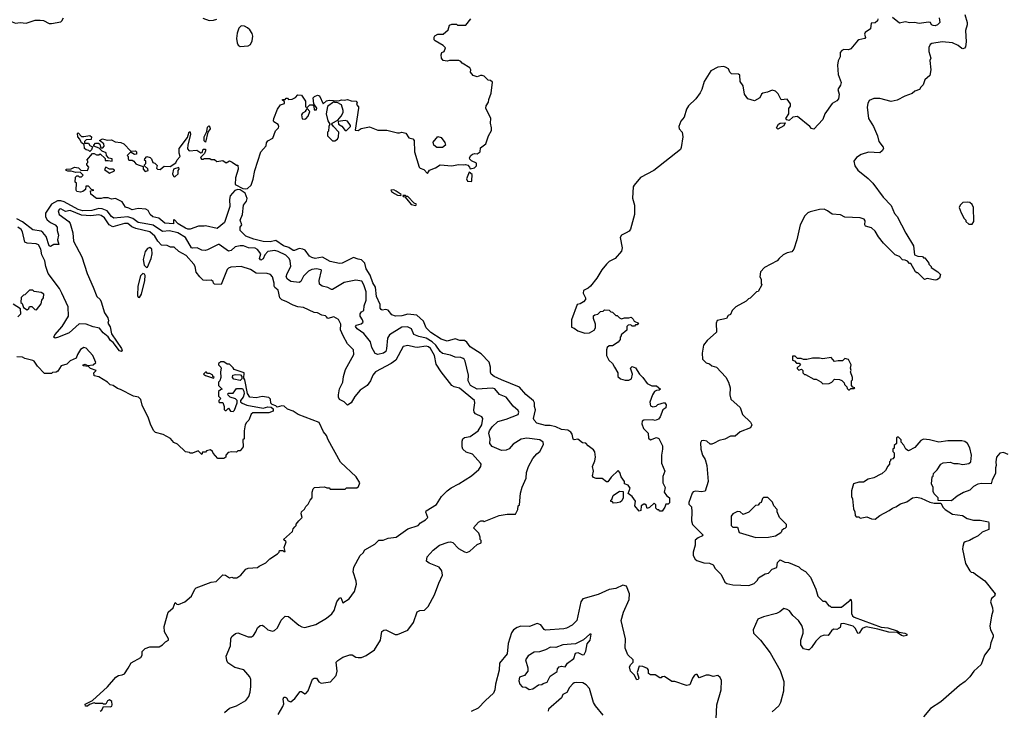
# Model space of a CAD drawing. Extents: x 2348354 to 2479840, y 460476 to 613653.
# Tile 34 of 256: x 2385340 to 2393852, y 507148 to 513119. Entities that reach past the tile are written whole.
import ezdxf

# ---------------------------------------------------------------- set-up
doc = ezdxf.new("R2010")
doc.units = 0

msp = doc.modelspace()

# ---------------------------------------------------------------- linework, layer by layer
at = {"layer": '0CON05XD'}
for points in [[(2385115, 513137.1), (2385203.6, 513113.6), (2385245, 513111.4), (2385305, 513090), (2385345, 513095.7), (2385395, 513087.8), (2385474.5, 513115.5), (2385515.6, 513115.6), (2385545, 513111.4), (2385595, 513086.7), (2385615, 513085.5), (2385695, 513101.2), (2385705, 513107.5), (2385720, 513135)], [(2393288.8, 513135), (2393296.2, 513095), (2393275, 513073.1), (2393255, 513064.5), (2393237.6, 513067.6), (2393222, 513075), (2393213.3, 513093.3), (2393198, 513098), (2393115, 513086.7), (2393075.5, 513095.5), (2393035, 513092.5), (2392995, 513101.5), (2392945, 513090), (2392885, 513136.7)], [(2393511.2, 513165), (2393531.2, 513095), (2393531.2, 513075), (2393516.9, 513025), (2393521.7, 512928.3), (2393516, 512885), (2393507.7, 512872.3), (2393495, 512866.7), (2393485, 512870), (2393454.4, 512894.4), (2393405, 512919.4), (2393315, 512928.6), (2393225, 512914), (2393211.2, 512905), (2393200.8, 512879.2)], [(2386792.5, 512037.5), (2386791.7, 512001.7), (2386806.2, 511986.2), (2386871.7, 511991.7), (2386905, 511967.5), (2386918.3, 511971.7), (2386925, 512000), (2386945, 512000), (2386946.4, 511983.6), (2386937, 511963), (2386903, 511927), (2386913, 511913), (2386925, 511912.5), (2386935, 511920), (2386985, 511920), (2386995, 511910), (2387025, 511910), (2387043, 511893), (2387095, 511900), (2387125, 511882.5), (2387155, 511897.5), (2387178.3, 511888.3), (2387215, 511860), (2387225, 511860), (2387230, 511825), (2387207.1, 511752.9), (2387204, 511695), (2387270.6, 511660.6), (2387295, 511655.6), (2387310.9, 511659.1), (2387342.1, 511687.9), (2387359.2, 511740.8), (2387371.5, 511815), (2387425.7, 511975), (2387470.7, 512029.3), (2387474, 512055), (2387485, 512072.5), (2387527.5, 512095), (2387551.2, 512158.8), (2387576.7, 512185), (2387580, 512195), (2387573.6, 512213.6), (2387536.7, 512236.7), (2387533.8, 512245), (2387536, 512265), (2387567.5, 512345), (2387595, 512382.5), (2387630, 512395), (2387628.3, 512408.3), (2387610, 512425), (2387615, 512430), (2387635, 512430), (2387645, 512440), (2387655, 512440), (2387665, 512430), (2387695, 512432.5), (2387723.3, 512446.7), (2387745, 512470), (2387775, 512467.5), (2387810, 512415), (2387810, 512365), (2387825, 512360), (2387848.3, 512381.7), (2387871.7, 512381.7), (2387881.7, 512371.7), (2387885, 512340), (2387905, 512340), (2387907.5, 512355), (2387882.5, 512392.5), (2387877, 512443), (2387887.5, 512455), (2387915, 512466.2), (2387930.7, 512460.7), (2387965, 512392.5), (2387993.9, 512416.1), (2388015, 512423.3), (2388093.6, 512416.4), (2388125, 512426.2), (2388145, 512423.3), (2388175, 512430), (2388205, 512416.2), (2388250, 512415), (2388257.5, 512405), (2388252.5, 512385), (2388270, 512365), (2388270, 512355), (2388240, 512165), (2388265, 512160), (2388293, 512177), (2388365, 512191.2), (2388435, 512164), (2388515, 512164.2), (2388605, 512141.2), (2388625, 512140), (2388645, 512147.5), (2388678.3, 512138.3), (2388705, 512097.5), (2388737.7, 512087.7), (2388750, 512075), (2388752, 511975), (2388793.3, 511845), (2388802.5, 511835), (2388833, 511823), (2388865, 511790), (2388881.7, 511818.3), (2388935, 511836.7), (2388975, 511863.8), (2389075, 511854), (2389135, 511866.2), (2389175, 511862.5), (2389195, 511867.5), (2389215, 511860), (2389230, 511845), (2389235, 511830), (2389271.7, 511838.3), (2389290, 511855), (2389288.3, 511878.3), (2389245, 511897.5), (2389232.3, 511912.3), (2389230, 511925), (2389240, 511945), (2389255, 511956.7), (2389275, 511962.5), (2389295, 511960), (2389320, 511975), (2389325, 512010), (2389370, 512045), (2389392.5, 512115), (2389419.3, 512160.7), (2389420, 512185), (2389410, 512225), (2389412.5, 512265), (2389368.8, 512355), (2389373.8, 512375), (2389392.5, 512405), (2389395, 512430), (2389416.4, 512483.6), (2389427.5, 512577.5), (2389411.7, 512591.7), (2389390, 512595), (2389355, 512630), (2389337, 512637), (2389325, 512637.5), (2389295, 512623.8), (2389260, 512635), (2389237.5, 512665), (2389240, 512685), (2389233, 512703), (2389165, 512743.3), (2389155, 512757.5), (2389137, 512767), (2389055, 512766.7), (2389035, 512761.2), (2389002.5, 512765), (2388987.5, 512785), (2388982.5, 512815), (2388990, 512835), (2389010, 512845), (2389020, 512875), (2389000, 512895), (2388932.5, 512935), (2388922.5, 512945), (2388923, 512967), (2388930, 512980), (2388955, 512992.5), (2389000, 512995), (2389045, 513030), (2389055, 513070), (2389075, 513080), (2389115, 513080), (2389125, 513070), (2389198.3, 513071.7), (2389240, 513125)], [(2386922.4, 513132.4), (2386977, 513113), (2387015, 513113.3), (2387045, 513122.5)], [(2387245, 512888.2), (2387315, 512891.5), (2387335.3, 512904.7), (2387351.2, 512935), (2387356.7, 512975), (2387350.5, 513000.5), (2387331.1, 513031.1), (2387309.1, 513049.1), (2387283.6, 513063.6), (2387255, 513066), (2387233.4, 513046.6), (2387218.8, 513001.2), (2387213.1, 512955), (2387219.2, 512919.2), (2387229.4, 512899.4), (2387245, 512888.2)], [(2392760, 513125), (2392755, 513110), (2392737, 513093), (2392701.7, 513088.3), (2392695, 513040), (2392650.7, 513009.3), (2392642.5, 512995), (2392652.5, 512965), (2392647.5, 512955), (2392596.1, 512943.9), (2392582.5, 512935), (2392525, 512866.2), (2392505, 512858.8), (2392465, 512860), (2392447, 512853), (2392434.2, 512835), (2392432.5, 512797.5)], [(2393200.8, 512879.2), (2393200, 512845), (2393216.7, 512785), (2393207.5, 512765), (2393216.7, 512685), (2393207.5, 512635), (2393165, 512600), (2393150, 512555), (2393130, 512535), (2393120, 512515), (2393078.3, 512501.7), (2393055, 512480), (2392993, 512457), (2392925, 512422.5), (2392875, 512412.5), (2392775, 512437.5), (2392725, 512437.5), (2392685, 512420), (2392672.5, 512395), (2392667, 512363), (2392677.5, 512265), (2392722.5, 512195), (2392757.5, 512115), (2392767.5, 512065), (2392806.1, 512016.1), (2392807.5, 512005), (2392796.7, 511985), (2392775, 511966.7), (2392677, 511973), (2392615, 511953.3), (2392575, 511926.7), (2392552, 511895), (2392560, 511855), (2392585, 511816.7), (2392675, 511746.7), (2392715.8, 511705.8), (2392804.2, 511584.2), (2392875, 511512.5), (2392904.1, 511444.1), (2392926.1, 511416.1), (2393001.7, 511271.7), (2393067.5, 511165), (2393077, 511087), (2393103.6, 511073.6), (2393145, 511070), (2393155, 511060), (2393165, 511060), (2393200, 511015), (2393200, 511005), (2393220, 510985), (2393220, 510975), (2393278.3, 510938.3), (2393300, 510915), (2393292.5, 510885), (2393270, 510870), (2393253.6, 510866.4), (2393185, 510882.5), (2393161.7, 510871.7), (2393105, 510930), (2393095, 510930), (2393085, 510940), (2393045, 511010), (2393031.7, 511011.7), (2393015, 511030), (2392995, 511040), (2392973, 511043), (2392945, 511070), (2392910, 511085), (2392807, 511187), (2392765, 511240), (2392735, 511290), (2392705, 511320), (2392653.6, 511333.6), (2392647.5, 511345), (2392649.3, 511379.3), (2392640, 511395), (2392605, 511406.2), (2392475, 511410), (2392435, 511432.5), (2392365, 511437.5), (2392325, 511467.5), (2392295, 511480), (2392253.6, 511476.4), (2392175, 511457.5), (2392155, 511447.5), (2392128.3, 511421.7), (2392086.2, 511345), (2392058, 511215), (2392033.3, 511135), (2392015, 511112.5), (2391975, 511102.5), (2391940, 511085), (2391907, 511053), (2391890, 511035), (2391780, 510975), (2391745, 510940), (2391740, 510895), (2391750, 510875), (2391750, 510835), (2391757.5, 510825), (2391725, 510770), (2391710, 510765), (2391655, 510710), (2391640, 510705), (2391620, 510685), (2391530, 510635), (2391500, 510605), (2391485, 510570), (2391465, 510560), (2391450, 510535), (2391371.4, 510518.6), (2391361.4, 510495), (2391363.6, 510416.4), (2391283.6, 510346.4), (2391252.5, 510305), (2391241.2, 510235), (2391244.2, 510185), (2391275, 510151.2), (2391305, 510143.3), (2391325, 510126.7), (2391365, 510113.3), (2391445, 510026.7), (2391468, 509985), (2391481.2, 509935), (2391478.8, 509875), (2391489.3, 509839.3), (2391570, 509765), (2391590, 509705), (2391659.6, 509639.6), (2391671.1, 509615), (2391659.5, 509590.5), (2391570, 509555), (2391525, 509517.5), (2391485, 509517.5), (2391435, 509492.5), (2391388.3, 509481.7), (2391343.6, 509456.4), (2391325, 509447.5), (2391308.3, 509448.3), (2391280, 509475), (2391255, 509480), (2391235, 509477.5), (2391225, 509460), (2391227.5, 509405), (2391243.3, 509355), (2391267.3, 509317.3), (2391280.8, 509265), (2391292.5, 509125), (2391265, 509042.5), (2391235, 509036.7), (2391185, 509043.3), (2391163.9, 509036.1), (2391154.1, 509025.9), (2391123.8, 508945), (2391125, 508930), (2391146.7, 508906.7), (2391152, 508865), (2391148, 508785), (2391156.2, 508755), (2391246.2, 508665), (2391242.5, 508655), (2391205, 508640), (2391180.5, 508619.5), (2391181.2, 508575), (2391161.2, 508515), (2391163.3, 508485), (2391180, 508455), (2391195, 508444), (2391255, 508423.8), (2391305, 508421.2), (2391336.4, 508406.4), (2391352.5, 508375), (2391403.2, 508323.2), (2391435, 508256.2), (2391455, 508243.1), (2391505, 508233.1), (2391645, 508228), (2391688.8, 508245), (2391717.3, 508272.7), (2391726.4, 508293.6), (2391785, 508327.5), (2391815, 508332.5), (2391845, 508367.5), (2391885, 508382.5), (2391892.5, 508425), (2391915, 508450), (2391955, 508427.5), (2391986.4, 508426.4), (2392075, 508387.5), (2392095, 508367.5), (2392135, 508347.5), (2392178.3, 508298.3), (2392222.5, 508195), (2392240, 508135), (2392285, 508090), (2392305, 508090), (2392335, 508050), (2392345, 508050), (2392355, 508040), (2392445, 508040), (2392520, 508100), (2392525, 508110), (2392532.5, 508085), (2392532.5, 507985), (2392540, 507965), (2392553.9, 507953.9), (2392787.1, 507867.1), (2392845, 507861.9), (2392925, 507835.8), (2392943.3, 507823.3), (2392992.5, 507815), (2393010, 507805), (2393010, 507795), (2392985, 507790), (2392963.8, 507795), (2392925, 507821.2), (2392855, 507822.2), (2392760.3, 507850.3), (2392658.1, 507868.1), (2392625, 507856), (2392596.4, 507813.6), (2392585, 507812.5), (2392566.7, 507855), (2392545, 507876.7), (2392465, 507898.8), (2392440, 507895), (2392432.5, 507865), (2392425, 507857.5), (2392405, 507847.5), (2392375, 507850), (2392357.5, 507835), (2392330, 507795), (2392295, 507797.5), (2392263.6, 507786.4), (2392222.5, 507745), (2392185, 507690), (2392165, 507670), (2392155, 507670), (2392115, 507680), (2392093, 507713), (2392092.5, 507755), (2392112.5, 507815), (2392113, 507843), (2392100.7, 507880.7), (2392072.5, 507925), (2392025, 507967.5), (2391995, 508007.5), (2391975, 508020), (2391945, 508027.5), (2391910.7, 507999.3), (2391883.9, 507986.1), (2391770, 507955), (2391722.5, 507935), (2391681.2, 507845), (2391683.8, 507815), (2391743.8, 507755), (2391828.8, 507645), (2391915, 507492.5), (2391947.7, 507397.7), (2391943.6, 507313.6), (2391918.8, 507215), (2391903.9, 507186.1), (2391844.2, 507135.8)], [(2392432.5, 512797.5), (2392415.9, 512764.1), (2392410.8, 512725), (2392417.5, 512645), (2392442, 512575), (2392437.7, 512552.3), (2392413.8, 512515), (2392423.9, 512473.9), (2392418.8, 512435), (2392405, 512417.5), (2392363.3, 512395), (2392300, 512305), (2392283.6, 512256.4), (2392205, 512172.5), (2392187, 512177), (2392172.5, 512195), (2392065, 512281.2), (2392024, 512276), (2391991.7, 512248.3), (2391971.7, 512251.7), (2391963.8, 512265), (2391990, 512305), (2391988.3, 512351.7), (2392005, 512370), (2392005, 512390), (2391975, 512432.5), (2391922.5, 512425), (2391897.3, 512477.3), (2391875, 512500), (2391845, 512510), (2391805, 512491.2), (2391765, 512483.3), (2391752.5, 512475), (2391737.7, 512442.3), (2391691.7, 512418.3), (2391634, 512434), (2391606.7, 512475), (2391595.9, 512545.9), (2391568.8, 512585), (2391565, 512640), (2391555, 512647.5), (2391495, 512650), (2391480, 512665), (2391467.5, 512695), (2391442.5, 512707.5), (2391425, 512713.3), (2391375, 512708.8), (2391314.1, 512675.9), (2391256.2, 512585), (2391238, 512515), (2391223.8, 512485), (2391184.2, 512435.8), (2391122.5, 512375), (2391103.9, 512346.1), (2391083.3, 512275), (2391055, 512242.5), (2391039.2, 512195), (2391041.2, 512175), (2391067.1, 512145), (2391072.9, 512105), (2391060, 512015), (2391052.3, 511997.7), (2390823.8, 511815), (2390707, 511753), (2390651.3, 511688.7), (2390644.4, 511675), (2390637, 511577), (2390655.7, 511515), (2390656.7, 511435), (2390621.7, 511308.3), (2390609.3, 511290.7), (2390583.8, 511275), (2390543.8, 511255), (2390530, 511235), (2390550, 511145), (2390542.3, 511117.7), (2390487.5, 511055), (2390435, 511026.7), (2390413.3, 511005), (2390373.9, 510956.1), (2390330, 510885), (2390273.9, 510816.1), (2390253.6, 510796.4), (2390213.9, 510776.1), (2390211.2, 510755), (2390232, 510715), (2390231.7, 510698.3), (2390215, 510680), (2390187, 510663), (2390160, 510655), (2390110, 510525), (2390111.7, 510461.7), (2390135, 510452.5), (2390165, 510430), (2390225, 510407.5), (2390265, 510412.5), (2390306.4, 510433.6), (2390317.5, 510455), (2390317.5, 510485), (2390300, 510535), (2390301.7, 510558.3), (2390313, 510567), (2390338.3, 510571.7), (2390360, 510595), (2390385, 510600), (2390395, 510610), (2390437, 510607), (2390451.7, 510591.7), (2390465, 510590), (2390495, 510560), (2390505, 510560), (2390525, 510540), (2390543, 510533), (2390568.3, 510541.7), (2390605, 510540), (2390627, 510547), (2390645, 510530), (2390651.7, 510511.7), (2390690, 510495), (2390678.3, 510481.7), (2390665, 510480), (2390655, 510470), (2390635, 510470), (2390625, 510480), (2390601.7, 510478.3), (2390590, 510465), (2390590, 510435), (2390540, 510395), (2390540, 510385), (2390530, 510375), (2390530, 510355), (2390515, 510330), (2390465, 510300), (2390435, 510300), (2390420, 510285), (2390412.5, 510265), (2390412.5, 510215), (2390432.5, 510175), (2390466.4, 510146.4), (2390482.5, 510115), (2390510, 510065), (2390510, 510035), (2390533.3, 510013.3), (2390575, 510002.5), (2390605, 510002.5), (2390630, 510015), (2390637.5, 510055), (2390620, 510105), (2390635, 510120), (2390665, 510107.5), (2390697.5, 510055), (2390727.5, 510025), (2390765, 509972.5), (2390805, 509953.3), (2390845, 509952.5), (2390880, 509925), (2390870, 509915), (2390845, 509912.5), (2390827, 509903), (2390810, 509875), (2390788.3, 509811.7), (2390795, 509780), (2390815, 509772.5), (2390841.7, 509778.3), (2390858.3, 509791.7), (2390915, 509810), (2390928.3, 509788.3), (2390925.9, 509764.1), (2390900, 509745), (2390877.5, 509685), (2390862.5, 509665), (2390835, 509653.8), (2390815, 509660), (2390735, 509657.5), (2390723, 509647), (2390717.5, 509625), (2390732.5, 509585), (2390772.5, 509545), (2390775, 509500), (2390795, 509487.5), (2390845, 509506.7), (2390865, 509497.5), (2390896.7, 509435), (2390897.5, 509405), (2390887.5, 509355), (2390887.5, 509285), (2390918.8, 509215), (2390901.7, 509168.3), (2390901.2, 509115), (2390920, 509075), (2390912.5, 509035), (2390932.5, 509005), (2390956.7, 508985), (2390957, 508943), (2390945, 508930), (2390925, 508930), (2390917.5, 508905), (2390895, 508870), (2390875, 508870), (2390865, 508880), (2390855, 508880), (2390840, 508895), (2390840, 508925), (2390825, 508937.5), (2390785, 508900), (2390765, 508892.5), (2390755, 508920), (2390745, 508930), (2390735, 508930), (2390712.5, 508915), (2390710, 508875), (2390695, 508870), (2390657.5, 508915), (2390663.3, 508955), (2390635, 508997.5), (2390601.7, 509021.7), (2390617, 509067), (2390600, 509095), (2390570, 509105), (2390567.5, 509125), (2390540, 509165), (2390527.5, 509205), (2390515, 509220), (2390455, 509162.5), (2390425, 509122.5), (2390413, 509123), (2390375, 509152.5), (2390325, 509151.2), (2390300.5, 509160.5), (2390291.2, 509175), (2390300, 509215), (2390291.9, 509255), (2390312.9, 509305), (2390317.5, 509335), (2390311.7, 509381.7), (2390300.7, 509400.7), (2390253.8, 509435), (2390235, 509457.5), (2390205, 509461.2), (2390165, 509492.5), (2390135, 509487.5), (2390125, 509492.5), (2390116.7, 509535), (2390103.9, 509553.9), (2390079.5, 509569.5), (2390024.1, 509575.9), (2389975, 509598.6), (2389925, 509608.8), (2389885, 509609.2), (2389810.7, 509630.7), (2389787.5, 509655), (2389781.7, 509671.7), (2389799.2, 509745), (2389790, 509775), (2389790.8, 509805), (2389783, 509823), (2389715, 509878), (2389661.7, 509941.7), (2389505.6, 510005.6), (2389442.5, 510035), (2389417.5, 510055), (2389411.2, 510071.2), (2389411.4, 510115), (2389397.7, 510157.7), (2389329.5, 510229.5), (2389235, 510291.2), (2389205, 510330), (2389185, 510344), (2389145, 510346), (2389105, 510358.8), (2389035, 510340), (2388985, 510356.2), (2388895, 510413.1), (2388854.4, 510455), (2388831.5, 510511.5), (2388773.7, 510563.7), (2388695, 510572.9), (2388645, 510557.5), (2388590, 510555), (2388558.3, 510568.3), (2388525, 510607.5), (2388505, 510612.5), (2388475, 510607.5), (2388465, 510612.5), (2388457.5, 510625), (2388457.3, 510657.3), (2388424.4, 510725), (2388417.1, 510807.1), (2388394.5, 510845), (2388370.9, 510910.9), (2388336, 510965), (2388323.9, 511013.9), (2388295, 511043.3), (2388265, 511048.8), (2388225, 511063.8), (2388126.7, 511015), (2388105, 511012.1), (2388065, 511018.1), (2388025, 511028.1), (2387956.8, 511066.8), (2387895.4, 511054.6), (2387865, 511061.4), (2387846.2, 511075), (2387806.7, 511125), (2387787.5, 511135), (2387755, 511139.2), (2387715, 511122), (2387705, 511124.2), (2387668.2, 511148.2), (2387621.2, 511165), (2387555, 511210), (2387505, 511198.9), (2387445, 511202), (2387365, 511220.8), (2387295, 511246.7), (2387247.5, 511295), (2387247.5, 511325), (2387260, 511345), (2387246.7, 511385), (2387267.5, 511435), (2387274.4, 511515), (2387301.2, 511548.8), (2387306.2, 511573.8), (2387289.2, 511619.2), (2387246.8, 511646.8), (2387225, 511649.5), (2387199.4, 511640.6), (2387160.8, 511595), (2387154.3, 511565), (2387158.1, 511505), (2387148, 511478), (2387109.4, 511365), (2387046.4, 511313.6), (2386945, 511337.5), (2386935, 511332.5), (2386885, 511333.3), (2386815, 511307.5), (2386795, 511307.5), (2386773.3, 511315), (2386710, 511355), (2386675, 511390), (2386670, 511385), (2386670, 511355), (2386595, 511360), (2386542, 511402), (2386490, 511415), (2386466.7, 511435), (2386449.5, 511469.5), (2386430.5, 511480.5), (2386365, 511486.2), (2386312.5, 511475), (2386285, 511490), (2386255, 511496.7), (2386225, 511543.3), (2386167, 511573), (2386135, 511567.5), (2386105, 511580), (2386065, 511580), (2386045, 511572.5), (2386005, 511572.5), (2385955, 511610), (2385951.7, 511638.3), (2385980, 511645), (2385961.7, 511651.7), (2385935, 511680), (2385911.7, 511678.3), (2385908.3, 511651.7), (2385887, 511633), (2385865, 511627.5), (2385835, 511632.5), (2385827.5, 511645), (2385830, 511705), (2385820, 511715), (2385823, 511757), (2385835, 511770), (2385845, 511770), (2385855, 511760), (2385875, 511760), (2385887.5, 511775), (2385861.7, 511801.7), (2385825, 511797.5), (2385785, 511810), (2385755, 511810), (2385742.5, 511815), (2385742.5, 511825), (2385785, 511830), (2385815, 511842.5), (2385847, 511837), (2385868.3, 511818.3), (2385927.5, 511815), (2385937.5, 511845), (2385920, 511865), (2385920, 511875), (2385930, 511885), (2385930, 511895), (2385920, 511905), (2385968.3, 511961.7), (2385985, 511962.5), (2386005, 511950), (2386025, 511950), (2386035, 511960), (2386078.3, 511918.3), (2386080, 511900), (2386105, 511902.5), (2386140, 511895), (2386140, 511915), (2386111.7, 511921.7), (2386090, 511945), (2386088.3, 511968.3), (2386051.7, 511981.7), (2386028.3, 512008.3), (2385980, 512025), (2385980, 512035), (2385995, 512050), (2386021.7, 512051.7), (2386031.7, 512041.7), (2386041.7, 512011.7), (2386058.3, 512011.7), (2386070, 512025), (2386067.5, 512045), (2386030, 512075), (2386055, 512087.5), (2386095, 512077.5), (2386135, 512080), (2386165, 512062.5), (2386215, 512057.5), (2386240, 512045), (2386301.7, 511981.7), (2386340, 511985), (2386350, 511975), (2386350, 511955), (2386333, 511953), (2386305, 511970), (2386295, 511970), (2386270, 511945), (2386277, 511937), (2386277.5, 511915), (2386285, 511903.3), (2386313, 511903), (2386326.7, 511896.7), (2386343.3, 511873.3), (2386363, 511863), (2386408.3, 511848.3), (2386406.7, 511825), (2386425, 511807.5), (2386450, 511815), (2386448.3, 511828.3), (2386420, 511855), (2386420, 511865), (2386430, 511875), (2386430, 511895), (2386420, 511905), (2386423, 511917), (2386440, 511935), (2386468.3, 511928.3), (2386480, 511915), (2386490, 511885), (2386508.3, 511878.3), (2386528.3, 511858.3), (2386522.5, 511835), (2386530, 511825), (2386555, 511822.5), (2386588.3, 511851.7), (2386641.7, 511848.3), (2386689.3, 511880.7), (2386701.7, 511908.3), (2386727.5, 511935), (2386717.5, 511965), (2386717.5, 512005), (2386790.7, 512099.3), (2386805, 512150), (2386815, 512150), (2386816, 512126), (2386792.5, 512037.5)], [(2388045, 512070), (2388065, 512072.5), (2388087.5, 512085), (2388097.5, 512105), (2388100, 512145), (2388052.5, 512195), (2388040, 512215), (2388042.5, 512225), (2388089.3, 512250.7), (2388120, 512285), (2388137.5, 512315), (2388137.5, 512335), (2388121.7, 512381.7), (2388085, 512402.5), (2388065, 512403.3), (2388055, 512410), (2388001.7, 512368.3), (2387990, 512305), (2388003.3, 512245), (2388020, 512215), (2388012.5, 512195), (2388010, 512155), (2388002.5, 512145), (2388002.5, 512115), (2388045, 512070)], [(2387805, 512257.5), (2387815, 512262.5), (2387833.3, 512285), (2387847.5, 512325), (2387825, 512350), (2387810, 512335), (2387810, 512325), (2387785, 512310), (2387777.5, 512295), (2387781.7, 512261.7), (2387805, 512257.5)], [(2386945, 512060), (2386935, 512070), (2386934.4, 512105), (2386957.5, 512152.5), (2386965, 512190), (2386975, 512200), (2386985, 512190), (2386987.5, 512175), (2386967.5, 512145), (2386945, 512060)], [(2388165, 512160), (2388200, 512195), (2388200, 512205), (2388175, 512240), (2388155, 512247.5), (2388092.5, 512237.5), (2388097.5, 512215), (2388125, 512197.5), (2388155, 512160), (2388165, 512160)], [(2391895, 512172.5), (2391882.5, 512185), (2391901.2, 512215), (2391915, 512223.8), (2391958.3, 512228.3), (2391945, 512200), (2391895, 512172.5)], [(2385945, 511980), (2385938.3, 511988.3), (2385915, 511992.5), (2385900, 512005), (2385898.3, 512038.3), (2385873.6, 512053.6), (2385860, 512085), (2385842.5, 512105), (2385840, 512135), (2385845, 512140), (2385875, 512110), (2385895, 512107.5), (2385945, 512117.5), (2385960, 512105), (2385958.3, 512081.7), (2385915, 512080), (2385900, 512065), (2385901.7, 512051.7), (2385935, 512050), (2385945, 512030), (2385968.3, 512018.3), (2385960, 511995), (2385945, 511980)], [(2388995, 512012.5), (2388945, 512012.5), (2388920, 512035), (2388915, 512060), (2388955, 512110), (2388985, 512100), (2389017, 512057), (2389020, 512035), (2388995, 512012.5)], [(2386115, 511792.5), (2386158.3, 511811.7), (2386158.3, 511818.3), (2386145, 511827.5), (2386115, 511827.5), (2386085, 511842.5), (2386073.3, 511823.3), (2386115, 511792.5)], [(2386675, 511760), (2386685, 511762.5), (2386710, 511785), (2386710, 511815), (2386720, 511825), (2386715, 511840), (2386670, 511825), (2386662.5, 511785), (2386670, 511765), (2386675, 511760)], [(2389245, 511720), (2389250, 511725), (2389251.7, 511781.7), (2389225, 511800), (2389203.6, 511743.6), (2389211.7, 511721.7), (2389245, 511720)], [(2388635, 511600), (2388638.3, 511608.3), (2388595, 511637.5), (2388575, 511647.5), (2388550, 511645), (2388553.6, 511633.6), (2388580, 511615), (2388605, 511602.5), (2388635, 511600)], [(2387575, 507112.5), (2387615, 507180), (2387622.5, 507205), (2387617.5, 507245), (2387625, 507260), (2387635, 507262.5), (2387646.1, 507256.1), (2387660.7, 507230.7), (2387685, 507222.5), (2387719.3, 507250.7), (2387765, 507310), (2387775, 507310), (2387805, 507290), (2387815, 507292.5), (2387833.9, 507316.1), (2387872.5, 507417.5), (2387885, 507426.7), (2387906, 507426), (2387926.7, 507395), (2387945, 507383.8), (2388026.1, 507393.9), (2388075, 507450), (2388083.3, 507485), (2388077.5, 507565), (2388090.7, 507579.3), (2388135, 507606.7), (2388195, 507628.8), (2388215, 507626.2), (2388245, 507607.5), (2388265, 507603.3), (2388296.4, 507603.6), (2388335, 507622.5), (2388408.3, 507671.7), (2388460, 507755), (2388470.7, 507829.3), (2388488.3, 507841.7), (2388505, 507842.5), (2388585, 507802.5), (2388605, 507802.5), (2388695, 507840), (2388743.6, 507906.4), (2388775, 508000), (2388798.3, 508011.7), (2388840, 508015), (2388872.5, 508045), (2388926.2, 508145), (2388962.7, 508247.3), (2388996.2, 508315), (2388990, 508355), (2388965.9, 508385.9), (2388879.3, 508419.3), (2388858.3, 508438.3), (2388863.9, 508476.1), (2388915, 508532.5), (2388970, 508575), (2389045, 508602.5), (2389065, 508603.3), (2389085, 508597.5), (2389135, 508547.5), (2389185, 508517.5), (2389205, 508513.3), (2389232.5, 508525), (2389295, 508580), (2389330, 508595), (2389330, 508615), (2389320, 508625), (2389320, 508645), (2389308.3, 508678.3), (2389262.5, 508725), (2389307.5, 508775), (2389327, 508787), (2389347, 508787), (2389355, 508780), (2389485, 508832), (2389555, 508843.3), (2389627.5, 508845), (2389647.5, 508885), (2389650, 508915), (2389660, 508925), (2389670, 509025), (2389683.6, 509076.4), (2389717.5, 509155), (2389722.5, 509205), (2389737.5, 509255), (2389776.7, 509325), (2389810, 509365), (2389836.7, 509385), (2389870, 509445), (2389865, 509467.5), (2389837.3, 509487.3), (2389725, 509499.4), (2389675, 509490.8), (2389605, 509448.6), (2389571.1, 509408.9), (2389545, 509395.6), (2389504.6, 509394.6), (2389425, 509430), (2389403.9, 509453.9), (2389408, 509495), (2389397.1, 509545), (2389400.6, 509565), (2389425, 509599.2), (2389474.6, 509645.4), (2389544.5, 509665.5), (2389650, 509705), (2389656.2, 509725), (2389648.8, 509738.8), (2389605, 509776), (2389545, 509854.2), (2389488.8, 509878.8), (2389448.1, 509928.1), (2389425, 509932.7), (2389295, 509923.3), (2389236.9, 509955), (2389216.9, 509995), (2389220, 510045), (2389192, 510165), (2389184.1, 510184.1), (2389175, 510190), (2389155, 510197.5), (2389105, 510200), (2389065, 510216.9), (2388995, 510232.9), (2388975, 510250.8), (2388937.5, 510305), (2388904.8, 510334.8), (2388855, 510365.4), (2388790.3, 510380.3), (2388747.5, 510397.5), (2388726.2, 510446.2), (2388692.6, 510462.6), (2388645, 510461.1), (2388536.2, 510395), (2388520.8, 510365), (2388512.5, 510272.5), (2388505, 510251.2), (2388485, 510234.5), (2388435, 510224.4), (2388412.7, 510232.7), (2388384.2, 510284.2), (2388374, 510335), (2388315.5, 510405.5), (2388258, 510445), (2388244.3, 510465), (2388251.7, 510478.3), (2388291.7, 510488.3), (2388308.8, 510505), (2388304, 510525), (2388282.9, 510555), (2388282.5, 510575), (2388295, 510592.5), (2388315.8, 510604.2), (2388318, 510645), (2388334.4, 510695), (2388335.3, 510765.3), (2388316.1, 510826.1), (2388296.9, 510856.9), (2388245, 510867.5), (2388144.4, 510845.6), (2388045, 510786.2), (2388035, 510786.2), (2388005, 510803.8), (2387955, 510813.8), (2387932.7, 510832.7), (2387930, 510865), (2387949.3, 510949.3), (2387945, 510956.7), (2387905, 510965.7), (2387865, 510960), (2387838, 510945), (2387795, 510900), (2387770.8, 510855), (2387755, 510846.9), (2387685, 510855.6), (2387655, 510874.4), (2387643.8, 510895), (2387651.2, 510925), (2387683.2, 510985), (2387679.6, 511035), (2387668.8, 511055), (2387641.5, 511081.5), (2387575, 511115.4), (2387545, 511122.7), (2387485, 511113.3), (2387460.6, 511085), (2387445, 511051.4), (2387425, 511040.6), (2387413.8, 511055), (2387425.5, 511095), (2387395, 511133.2), (2387375, 511144.6), (2387317.6, 511147.6), (2387275, 511163.3), (2387244.7, 511164.7), (2387204.3, 511155.8), (2387167.6, 511122.4), (2387145, 511117.8), (2387065, 511174.3), (2387055, 511175.6), (2386965, 511128.6), (2386942.3, 511122.3), (2386915, 511126), (2386875, 511145.7), (2386835, 511143.1), (2386825, 511147.5), (2386772.5, 511235), (2386706.6, 511276.6), (2386635, 511293.9), (2386575, 511286.7), (2386495, 511341.3), (2386415, 511356.2), (2386365, 511364.5), (2386318.5, 511398.5), (2386275, 511414.7), (2386155, 511402.7), (2386135, 511417.1), (2386096.9, 511466.9), (2386054.3, 511484.3), (2386025, 511487), (2385965, 511468.3), (2385885, 511465.2), (2385845, 511477.4), (2385723.6, 511543.7), (2385695, 511553.2), (2385667.7, 511552.3), (2385614.4, 511525), (2385563.3, 511445), (2385564.5, 511415), (2385578.9, 511388.9), (2385605, 511365.7), (2385646.3, 511346.3), (2385664.2, 511325), (2385664.2, 511295), (2385674.2, 511255), (2385666.7, 511215), (2385677.5, 511175), (2385635, 511173.8), (2385605, 511156.7), (2385595, 511162.5), (2385568.1, 511245), (2385540, 511280), (2385525, 511289.4), (2385455, 511302.5), (2385365, 511372.3), (2385315, 511397.7)], [(2388765, 511512.5), (2388770, 511525), (2388751.7, 511531.7), (2388695, 511590), (2388685, 511590), (2388675, 511600), (2388651.7, 511598.3), (2388655, 511590), (2388668.3, 511588.3), (2388688.3, 511568.3), (2388725, 511520), (2388765, 511512.5)], [(2393575, 511350), (2393590, 511375), (2393587.5, 511495), (2393575, 511520), (2393555, 511537.5), (2393535, 511542.5), (2393495, 511537.5), (2393470, 511515), (2393462.5, 511495), (2393478.3, 511448.3), (2393505, 511400), (2393520, 511385), (2393520, 511375), (2393545, 511350), (2393575, 511350)], [(2387111.7, 507128.3), (2387155, 507166.7), (2387215, 507186.7), (2387295, 507232.5), (2387321.7, 507268.3), (2387332.5, 507305), (2387337.5, 507355), (2387337, 507413), (2387328.3, 507438.3), (2387278.3, 507498.3), (2387199.3, 507519.3), (2387138.3, 507558.3), (2387129.5, 507579.5), (2387126.2, 507615), (2387163.3, 507705), (2387166.2, 507765), (2387173.8, 507785), (2387205, 507811.2), (2387225, 507818.8), (2387315, 507783.3), (2387345, 507782.5), (2387362.5, 507795), (2387382.5, 507825), (2387395, 507860), (2387418.3, 507881.7), (2387435, 507882.5), (2387450, 507875), (2387485, 507842.5), (2387525, 507832.5), (2387541.7, 507838.3), (2387569.3, 507860.7), (2387601.7, 507928.3), (2387635, 507962.5), (2387665, 507957.5), (2387753.3, 507883.3), (2387778.3, 507868.3), (2387805, 507862.5), (2387900.7, 507889.3), (2387992.5, 507945), (2388037.7, 507982.3), (2388057.9, 508012.1), (2388083.1, 508086.9), (2388105, 508116.7), (2388115, 508122.5), (2388135, 508077.5), (2388187.7, 508112.3), (2388233.3, 508175), (2388253, 508237), (2388250, 508265), (2388223.6, 508343.6), (2388227.5, 508385), (2388282.5, 508485), (2388309.3, 508510.7), (2388323.6, 508536.4), (2388410, 508585), (2388445, 508617.5), (2388481.7, 508618.3), (2388525, 508637.5), (2388593.9, 508646.1), (2388695, 508716), (2388784.1, 508745.9), (2388805, 508770), (2388847.5, 508795), (2388867.5, 508815), (2388850.7, 508860.7), (2388855, 508872.5), (2388943.9, 508926.1), (2388986.7, 508995), (2389035, 509046.7), (2389069.2, 509070.8), (2389137.5, 509105), (2389247.5, 509175), (2389309.5, 509230.5), (2389326.7, 509255), (2389330, 509275), (2389323.3, 509285), (2389255, 509361.2), (2389200.3, 509380.3), (2389172, 509405), (2389164.3, 509425), (2389165.8, 509474.2), (2389172, 509495), (2389184.5, 509505.5), (2389235, 509514), (2389304.3, 509565), (2389335.6, 509615), (2389345, 509670), (2389335.8, 509685.8), (2389281.7, 509711.7), (2389270, 509725), (2389266.2, 509745), (2389276.2, 509805), (2389271.2, 509825), (2389141.7, 509931.7), (2389095, 509943.1), (2389075, 509955.7), (2388982.5, 510075), (2388940.2, 510140.2), (2388926.9, 510215), (2388890.6, 510275), (2388875, 510289.5), (2388855, 510296.2), (2388775, 510283.6), (2388755, 510286.4), (2388695, 510302.5), (2388655, 510293.3), (2388590.8, 510175), (2388552.4, 510147.6), (2388415, 510074.2), (2388393.1, 510045), (2388372.5, 509995), (2388344, 509955), (2388283.8, 509915), (2388237.7, 509862.3), (2388206.2, 509805), (2388175, 509786.2), (2388145, 509816.2), (2388106.1, 509836.1), (2388097.5, 509855), (2388096.9, 509875), (2388105, 509926.7), (2388133.1, 509985), (2388138.2, 510035), (2388157.8, 510095), (2388227.5, 510225), (2388226.2, 510265), (2388175.5, 510315.5), (2388137.5, 510385), (2388113.6, 510436.4), (2388115.9, 510485.9), (2388096.8, 510526.8), (2388055, 510550), (2388005, 510536.7), (2387991.7, 510548.3), (2387985, 510557.5), (2387953.6, 510563.6), (2387915, 510583.3), (2387885, 510586.7), (2387795, 510631.2), (2387745, 510636.7), (2387705, 510650), (2387643.6, 510683.6), (2387605, 510696.2), (2387589.2, 510715), (2387575, 510780), (2387544.6, 510804.6), (2387540, 510815), (2387540.7, 510840.7), (2387526.7, 510895), (2387507.5, 510915), (2387480, 510925), (2387385, 510926.9), (2387335, 510958), (2387255, 510983.8), (2387165, 510979.2), (2387145, 510971.4), (2387135, 510959.2), (2387080.7, 510829.3), (2387025, 510832.5), (2387015, 510840), (2387012.5, 510855), (2386995, 510868), (2386955, 510862.5), (2386926.4, 510866.4), (2386896.7, 510895), (2386866.5, 510936.5), (2386857.3, 510985), (2386845.9, 511005.9), (2386779.6, 511079.6), (2386715.7, 511115.7), (2386675, 511152), (2386645, 511150.8), (2386615, 511165.7), (2386565, 511170.3), (2386535.3, 511205), (2386507.4, 511247.4), (2386465, 511284.5), (2386343.4, 511313.4), (2386308.7, 511328.7), (2386275, 511355.4), (2386245, 511356.7), (2386145, 511328.2), (2386113.5, 511345), (2386071.8, 511405), (2386045, 511426), (2386025, 511430.4), (2385955, 511423.2), (2385875, 511428), (2385775, 511470.3), (2385735, 511461.3), (2385695, 511482.5), (2385685, 511481.1), (2385673.8, 511465), (2385682.2, 511435), (2385763.6, 511375), (2385776.3, 511356.3), (2385800.4, 511275), (2385805, 511203.3), (2385877.7, 511067.7), (2385923.8, 510925), (2385976.4, 510806.4), (2386007.5, 510725), (2386035, 510700), (2386045, 510680), (2386074.1, 510584.1), (2386101.7, 510541.7), (2386106.7, 510515), (2386101.2, 510495), (2386122.4, 510462.4), (2386132.7, 510402.7), (2386221.4, 510275), (2386227.1, 510255), (2386220, 510250), (2386204.2, 510255), (2386148.3, 510328.3), (2386125.8, 510345), (2386105.7, 510375.7), (2386060.7, 510410.7), (2386030.4, 510450.4), (2385975, 510463.1), (2385915, 510487.5), (2385855, 510490), (2385768.7, 510411.3), (2385675, 510372.5), (2385646.7, 510366.7), (2385635, 510372.5), (2385644, 510395), (2385706.7, 510465), (2385761.2, 510555), (2385760.5, 510635), (2385703.1, 510755), (2385683.3, 510795), (2385585.3, 510925), (2385565.4, 510984.6), (2385558, 511035), (2385532.5, 511085), (2385523.5, 511135), (2385501.7, 511171.7), (2385481.5, 511181.5), (2385405, 511185.6), (2385385, 511194.2), (2385364.6, 511285), (2385351.5, 511305), (2385325, 511323.8)], [(2386435, 510977.5), (2386445, 510980), (2386476.3, 511053.7), (2386484.4, 511095), (2386482.5, 511135), (2386465, 511148.6), (2386445, 511141.4), (2386425.6, 511115), (2386408.6, 511045), (2386415, 510997.5), (2386435, 510977.5)], [(2386375, 510716), (2386391.9, 510745), (2386423.1, 510865), (2386425.8, 510905.8), (2386418, 510918), (2386405, 510923.3), (2386385, 510903.3), (2386360.5, 510815), (2386358.1, 510735), (2386365, 510718.8), (2386375, 510716)], [(2385485, 510610), (2385527, 510663), (2385530, 510695), (2385547, 510713), (2385547.5, 510745), (2385525, 510760), (2385465, 510770), (2385455, 510780), (2385425, 510780), (2385385, 510740), (2385371.7, 510738.3), (2385351.7, 510718.3), (2385350, 510675), (2385360, 510665), (2385371.7, 510631.7), (2385405, 510610), (2385418.3, 510621.7), (2385425, 510640), (2385445, 510640), (2385471.7, 510611.7), (2385485, 510610)], [(2385325, 510550), (2385350, 510575), (2385348.3, 510618.3), (2385285, 510660)], [(2387717.5, 508735), (2387730, 508745), (2387731.7, 508758.3), (2387753.6, 508786.4), (2387782.5, 508815), (2387773.6, 508846.4), (2387776.7, 508865), (2387803, 508887), (2387815, 508910), (2387835, 508930), (2387850, 508965), (2387870, 508985), (2387870, 509035), (2387878.3, 509061.7), (2387890, 509075), (2387975, 509080), (2387995, 509070), (2388015, 509070), (2388025, 509060), (2388155, 509060), (2388165, 509070), (2388255, 509070), (2388268.3, 509081.7), (2388280, 509115), (2388250, 509165), (2388113.9, 509293.9), (2388006.4, 509486.4), (2387992.5, 509525), (2387967.5, 509555), (2387930, 509635), (2387746.4, 509706.4), (2387703.6, 509733.6), (2387655, 509752.5), (2387627, 509777), (2387605, 509780), (2387565, 509770), (2387555, 509780), (2387521.7, 509791.7), (2387512.5, 509802.5), (2387507, 509837), (2387495, 509852.5), (2387435, 509860), (2387385, 509850), (2387330, 509855), (2387308.3, 509888.3), (2387286.7, 510005), (2387278.3, 510018.3), (2387280, 510065), (2387193, 510093), (2387185, 510110), (2387155, 510140), (2387135, 510140), (2387105, 510160), (2387075, 510160), (2387068.3, 510151.7), (2387060, 510145), (2387060, 510135), (2387080, 510115), (2387082.5, 510105), (2387077.5, 510075), (2387080, 510025), (2387070, 509995), (2387060, 509985), (2387060, 509955), (2387090, 509925), (2387075, 509920), (2387060, 509905), (2387060, 509865), (2387080, 509845), (2387063, 509827), (2387062.5, 509815), (2387065, 509810), (2387095, 509810), (2387106.7, 509775), (2387108.3, 509748.3), (2387115, 509740), (2387125, 509740), (2387145, 509760), (2387163, 509733), (2387185, 509730), (2387197, 509743), (2387220, 509805), (2387220, 509825), (2387205, 509840), (2387160, 509855), (2387141.7, 509871.7), (2387140, 509885), (2387145, 509890), (2387185, 509890), (2387215, 509930), (2387265, 509930), (2387277, 509907), (2387280, 509885), (2387272.5, 509855), (2387250, 509825), (2387250, 509815), (2387263, 509803), (2387305, 509786.7), (2387445, 509760), (2387485, 509772.5), (2387515, 509770), (2387530, 509755), (2387530, 509735), (2387495, 509720), (2387355, 509720), (2387341.7, 509708.3), (2387320, 509655), (2387300, 509635), (2387290, 509615), (2387280, 509565), (2387280, 509495), (2387270, 509485), (2387272.5, 509425), (2387245, 509390), (2387225, 509390), (2387215, 509380), (2387175, 509382.5), (2387143, 509377), (2387122.5, 509355), (2387122.5, 509335), (2387105, 509323.8), (2387054, 509324), (2387011.7, 509371.7), (2387006.4, 509386.4), (2386989.3, 509399.3), (2386955, 509390), (2386945, 509380), (2386921.7, 509378.3), (2386915, 509360), (2386881.7, 509391.7), (2386835, 509370), (2386815, 509370), (2386807, 509377), (2386773, 509383), (2386705, 509450), (2386673.6, 509463.6), (2386645, 509497.5), (2386581.7, 509531.7), (2386515, 509550), (2386500, 509565), (2386473, 509613), (2386452.5, 509675), (2386397.5, 509785), (2386386.7, 509835), (2386366.4, 509856.4), (2386323, 509863), (2386211.7, 509921.7), (2386185, 509930), (2386147, 509957), (2386123, 509963), (2386100, 509985), (2386025, 510030), (2385985, 510040), (2385980, 510065), (2386000, 510085), (2385953, 510103), (2385935, 510120), (2385890, 510125), (2385890, 510135), (2385905, 510140), (2385925, 510130), (2385975, 510133.3), (2385997.5, 510155), (2385972.5, 510215), (2385915, 510280), (2385895, 510283.3), (2385865, 510266.7), (2385840, 510225), (2385828.3, 510191.7), (2385775, 510170), (2385748.3, 510141.7), (2385700, 510125), (2385669.3, 510080.7), (2385655, 510070), (2385623, 510067), (2385615, 510060), (2385555, 510060), (2385493.6, 510123.6), (2385465.9, 510165.9), (2385453.6, 510173.6), (2385385, 510188.8), (2385365, 510200), (2385313.9, 510203.9)], [(2392515, 509920), (2392525, 509930), (2392555, 509930), (2392560, 509935), (2392541.7, 509941.7), (2392530, 509955), (2392530, 509995), (2392540, 510005), (2392540, 510025), (2392522.5, 510075), (2392527.5, 510085), (2392522.5, 510105), (2392527.5, 510135), (2392505, 510180), (2392475, 510190), (2392455, 510170), (2392415, 510170), (2392385, 510162.5), (2392355, 510197.5), (2392285, 510186.7), (2392255, 510193.3), (2392195, 510193.3), (2392145, 510180), (2392115, 510180), (2392095, 510190), (2392065, 510190), (2392045, 510210), (2392021.7, 510208.3), (2392020, 510175), (2392038.3, 510168.3), (2392055, 510150), (2392078.3, 510148.3), (2392090, 510135), (2392061.7, 510108.3), (2392061.7, 510101.7), (2392075, 510090), (2392098.3, 510098.3), (2392110, 510085), (2392110, 510065), (2392125, 510050), (2392135, 510050), (2392205, 510010), (2392225, 510010), (2392267, 509987), (2392285, 509970), (2392337, 509973), (2392360, 509985), (2392385, 510010), (2392427, 510007), (2392448.3, 509998.3), (2392468.3, 509978.3), (2392470, 509965), (2392490, 509945), (2392495, 509930), (2392505, 509920), (2392515, 509920)], [(2387015, 510020), (2387020, 510025), (2387010, 510035), (2387010, 510045), (2386985, 510060), (2386965, 510060), (2386955, 510070), (2386945, 510070), (2386930, 510055), (2386945, 510042.5), (2387015, 510020)], [(2387245, 510000), (2387191.7, 510011.7), (2387180, 510025), (2387182.5, 510045), (2387205, 510052.5), (2387248.3, 510048.3), (2387260, 510035), (2387260, 510015), (2387245, 510000)], [(2393885, 509358.8), (2393846.2, 509376.2), (2393815, 509370), (2393785.7, 509335), (2393778, 509295), (2393783.3, 509265), (2393776.7, 509245), (2393777.5, 509195), (2393748.3, 509141.7), (2393737.5, 509105), (2393655, 509107.5), (2393625, 509102.5), (2393585, 509082.5), (2393555, 509052.5), (2393498.3, 509031.7), (2393445, 509000), (2393395, 508960), (2393281.7, 508961.7), (2393280, 508985), (2393245, 509020), (2393238.3, 509038.3), (2393237.5, 509075), (2393222.5, 509105), (2393230, 509165), (2393237, 509173), (2393240, 509195), (2393273, 509227), (2393303.6, 509276.4), (2393323, 509287), (2393385, 509292.5), (2393415, 509282.5), (2393455, 509282.5), (2393495, 509272.5), (2393545, 509282.5), (2393563, 509297), (2393568, 509355), (2393555.7, 509415.7), (2393533.8, 509455), (2393511.7, 509471.7), (2393485, 509478.8), (2393365, 509478.8), (2393285, 509466.7), (2393205, 509486.7), (2393155, 509492.5), (2393130.7, 509479.3), (2393079.3, 509420.7), (2393025, 509392.5), (2393000, 509405), (2392985, 509440), (2392960, 509465), (2392960, 509485), (2392938.3, 509508.3), (2392925, 509510), (2392920, 509505), (2392920, 509455), (2392901.7, 509438.3), (2392900, 509415), (2392890, 509405), (2392890, 509385), (2392900, 509375), (2392900, 509335), (2392888.3, 509321.7), (2392870, 509315), (2392870, 509305), (2392860, 509295), (2392860, 509275), (2392845, 509260), (2392825, 509220), (2392795, 509192.5), (2392785, 509190)], [(2392785, 509190), (2392725, 509157.5), (2392675, 509147.5), (2392635, 509120), (2392595, 509120), (2392550, 509105), (2392530, 509045), (2392530, 508995), (2392540, 508975), (2392548.3, 508888.3), (2392560, 508865), (2392563, 508833), (2392571.7, 508821.7), (2392595, 508820), (2392605, 508810), (2392665, 508820), (2392703, 508803), (2392735, 508800), (2392775, 508832.5), (2392856.1, 508873.9), (2392885, 508896.7), (2392915, 508907.5), (2392955, 508933.3), (2393010.7, 508949.3), (2393060, 508985), (2393095, 508990), (2393135, 508982.5), (2393208.3, 508948.3), (2393245, 508940), (2393305, 508940), (2393325, 508900), (2393340, 508885), (2393405, 508842.5), (2393491.7, 508831.7), (2393530, 508805), (2393585, 508792.5), (2393645, 508792.5), (2393715, 508777.5), (2393720, 508765), (2393720, 508710), (2393662.3, 508687.7), (2393627.5, 508655), (2393585, 508637.5), (2393552.5, 508615), (2393515, 508603.3), (2393503.3, 508595), (2393493.8, 508565), (2393492.3, 508542.3), (2393515.7, 508415.7), (2393555, 508352.5), (2393565, 508343.3), (2393585, 508340), (2393604.3, 508324.3), (2393685, 508266.7), (2393772.5, 508155), (2393767.5, 508135), (2393742.5, 508115), (2393733.3, 508085), (2393751.2, 508035), (2393753.8, 508005), (2393741.2, 507965), (2393727.5, 507875), (2393733, 507843), (2393755, 507800), (2393756.4, 507783.6), (2393735, 507730), (2393726.2, 507685), (2393680, 507625), (2393653.8, 507545), (2393590, 507485), (2393555, 507437.5), (2393513.9, 507396.1), (2393465, 507363.3), (2393305, 507222.5), (2393215, 507162.5), (2393155, 507092.5)], [(2390475, 508940), (2390465, 508950), (2390451.7, 508951.7), (2390450, 508965), (2390458.3, 508971.7), (2390470, 509005), (2390525, 509042.5), (2390558.3, 509038.3), (2390557.5, 508985), (2390545, 508960), (2390531.7, 508948.3), (2390505, 508942.5), (2390475, 508940)], [(2391705, 508641.4), (2391815, 508644.3), (2391875, 508656.7), (2391920, 508685), (2391930, 508695), (2391931.7, 508708.3), (2391945, 508720), (2391958.3, 508721.7), (2391970, 508735), (2391970, 508755), (2391910, 508815), (2391890, 508865), (2391890, 508885), (2391860, 508915), (2391848.3, 508948.3), (2391808.3, 508988.3), (2391771.7, 508988.3), (2391761.7, 508978.3), (2391750, 508945), (2391735, 508940), (2391725, 508920), (2391701.7, 508918.3), (2391645, 508860), (2391595, 508840), (2391570, 508865), (2391545, 508867.5), (2391505, 508847.5), (2391490, 508825), (2391490, 508745), (2391505, 508730), (2391545, 508730), (2391560, 508685), (2391705, 508641.4)], [(2386035, 507140), (2386050, 507150), (2386065, 507180), (2386125, 507177.5), (2386136, 507184), (2386140, 507195), (2386136.7, 507225), (2386115, 507238.8), (2386099.5, 507230.5), (2386085, 507200), (2386065, 507200), (2386055, 507207.5), (2385996.2, 507206.2), (2385985, 507212.5), (2385943, 507197), (2385925, 507182.5), (2385910, 507185), (2385905, 507200), (2385968.3, 507231.7), (2386099.3, 507350.7), (2386172.5, 507435), (2386195, 507450), (2386225, 507453.3), (2386245, 507463.3), (2386277.1, 507512.9), (2386305, 507558.8), (2386387.5, 507605), (2386397.5, 507625), (2386400, 507655), (2386425, 507683.3), (2386465, 507697.5), (2386545, 507697.5), (2386575, 507713.3), (2386600.7, 507739.3), (2386627.5, 507755), (2386626.7, 507766.7), (2386592.5, 507825), (2386588.3, 507871.7), (2386623.3, 507995), (2386667.5, 508035), (2386685, 508080), (2386700, 508065), (2386713.6, 508063.6), (2386766.7, 508085), (2386825, 508133.3), (2386853.8, 508196.2), (2386865, 508207.5), (2386995, 508256.7), (2387039.5, 508260.5), (2387095, 508320), (2387120, 508315), (2387155, 508292.5), (2387175, 508297.5), (2387185, 508292.5), (2387216.4, 508293.6), (2387252.5, 508315), (2387295, 508367.5), (2387315, 508377.5), (2387397, 508383), (2387410, 508395), (2387468.3, 508421.7), (2387501.7, 508458.3), (2387570, 508500), (2387582.5, 508515), (2387585, 508530), (2387615, 508530), (2387625, 508520), (2387635, 508520), (2387627.5, 508555), (2387642.5, 508605), (2387620, 508625), (2387697.5, 508695), (2387703.3, 508716.7), (2387717.5, 508735)], [(2391360.8, 507075), (2391367.1, 507195), (2391403.9, 507323.9), (2391406.2, 507405), (2391395, 507432.5), (2391375, 507447.5), (2391335, 507440), (2391301.7, 507451.7), (2391275, 507452.5), (2391215, 507430), (2391196.4, 507456.4), (2391185, 507457.5), (2391175, 507452.5), (2391156.7, 507425), (2391135, 507367.5), (2391105, 507362.5), (2391005, 507397.5), (2390978.3, 507398.3), (2390915, 507440), (2390891.7, 507438.3), (2390885, 507430), (2390875, 507430), (2390835, 507453.3), (2390792.5, 507455), (2390776.7, 507465), (2390777.5, 507495), (2390768.3, 507508.3), (2390726.4, 507526.4), (2390695, 507530), (2390677.5, 507475), (2390692.5, 507425), (2390686.4, 507413.6), (2390675, 507410), (2390652.5, 507455), (2390620, 507485), (2390612.5, 507525), (2390622.5, 507545), (2390642.5, 507565), (2390642.5, 507585), (2390597, 507627), (2390573.3, 507685), (2390577.5, 507765), (2390540, 507925), (2390560, 507995), (2390608.8, 508105), (2390613.3, 508155), (2390585, 508222.5), (2390555, 508230), (2390495, 508202), (2390435, 508191.4), (2390340.3, 508149.7), (2390207.5, 508112.5), (2390192.5, 508085), (2390157.1, 507922.9), (2390116.6, 507883.4), (2390068.8, 507858.8), (2390045, 507851.5), (2389885, 507841.1), (2389875, 507845.7), (2389845, 507886.9), (2389815, 507898.2), (2389747.8, 507872.2), (2389674, 507876), (2389640, 507865), (2389610.6, 507845), (2389592.2, 507817.8), (2389564.2, 507724.2), (2389553.6, 507635), (2389489.6, 507555), (2389484.6, 507495.4), (2389453.8, 507375), (2389447.9, 507325), (2389435, 507295.8), (2389366.2, 507233.8), (2389305, 507165.7), (2389243, 507137)], [(2389745, 507326.7), (2389775, 507332.5), (2389825, 507367.5), (2389855, 507370), (2389865, 507380), (2389899.3, 507390.7), (2389925.9, 507444.1), (2389985.8, 507484.2), (2389990, 507505), (2390005, 507524), (2390025, 507530), (2390056.7, 507523.3), (2390077.5, 507555), (2390130, 507595), (2390145, 507642.5), (2390165, 507646.2), (2390205, 507627.5), (2390219.3, 507630.7), (2390235, 507660), (2390246.4, 507723.6), (2390273.3, 507755), (2390280, 507805), (2390270, 507805), (2390213.6, 507756.4), (2390145, 507722.5), (2390037, 507713), (2389975, 507691.2), (2389930, 507695), (2389885, 507670), (2389835, 507653.3), (2389788.3, 507651.7), (2389735, 507617.5), (2389713.3, 507585), (2389732.5, 507515), (2389732.5, 507485), (2389705, 507447.5), (2389662.5, 507435), (2389656.4, 507403.6), (2389665, 507372.5), (2389685, 507350), (2389715, 507346.7), (2389745, 507326.7)], [(2390385.5, 507105.5), (2390317, 507187), (2390300.8, 507215), (2390267.3, 507337.3), (2390238.8, 507368.8), (2390207.5, 507385), (2390155, 507388), (2390135, 507386.2), (2390122.3, 507377.7), (2390094.2, 507345.8), (2390069.5, 507300.5), (2390036.7, 507283.3), (2390023, 507257), (2389911.7, 507158.3), (2389908.3, 507141.7)]]:
    msp.add_lwpolyline(points, dxfattribs=at)

doc.saveas('drawing.dxf')
